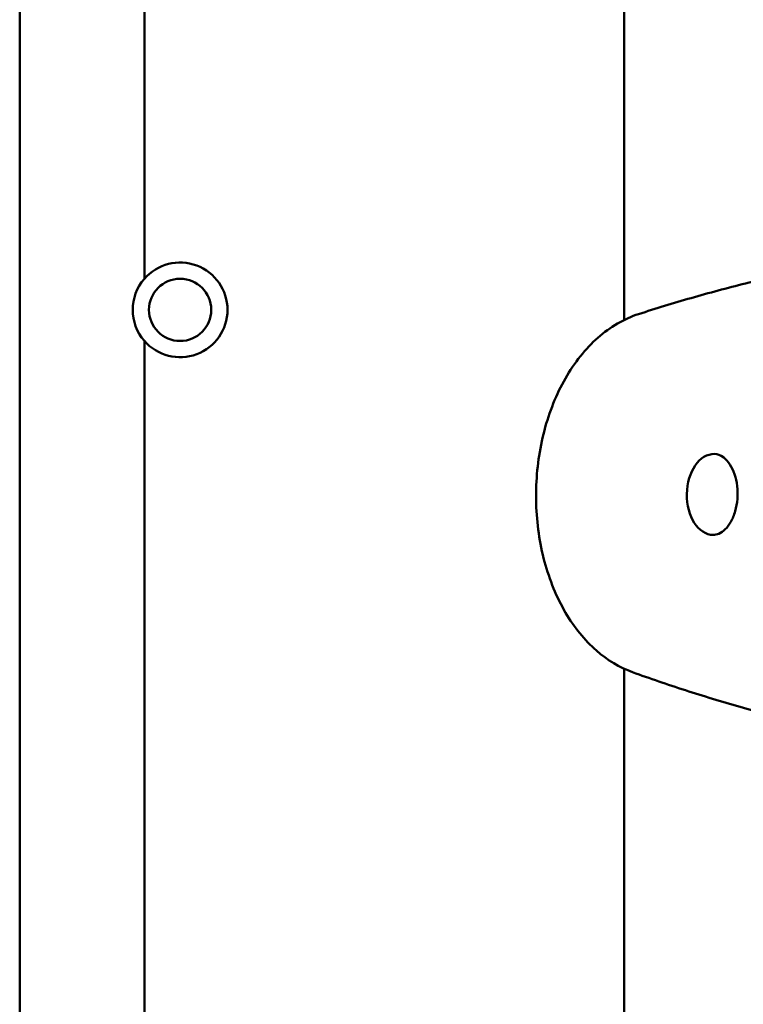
# Model space of a CAD drawing. Header units: millimetres. Extents: x 0 to 4686, y -120 to 1682.
# Tile 117 of 256: x 365 to 394, y 1357 to 1397. Entities that reach past the tile are written whole.
import ezdxf

# ---------------------------------------------------------------- set-up
doc = ezdxf.new("R2010")
doc.units = ezdxf.units.MM
doc.header["$LTSCALE"] = 2
doc.layers.add('Sichtbar (ISO)', color=7, linetype='Continuous', lineweight=50)

msp = doc.modelspace()

# ---------------------------------------------------------------- linework, layer by layer
at = {"layer": 'Sichtbar (ISO)'}
for p, q in [((364.6712, 1398.7601), (364.6712, 1324.9341)), ((369.6712, 1386.3274), (369.6712, 1398.7601)), ((388.9212, 1395.7721), (388.9212, 1384.6779)), ((369.6712, 1339.4574), (369.6712, 1383.8368)), ((388.9212, 1370.6756), (388.9212, 1327.9221))]:
    msp.add_line(p, q, dxfattribs=at)
msp.add_circle((371.1062, 1385.0821), 1.25, dxfattribs=at)
for start, end in [(220.95163, 139.04837), (139.04837, 220.95163)]:
    msp.add_arc((371.1062, 1385.0821), 1.9, start, end, dxfattribs=at)
msp.add_ellipse((392.5146, 1377.6726), major_axis=(-0.0272, -1.6248), ratio=0.6653497, start_param=3.1415927, end_param=6.2831853, dxfattribs=at)
for points, knots in [([(388.9212, 1395.7721), (388.9212, 1397.1072), (388.9213, 1398.4428), (388.9577, 1399.7772), (388.9765, 1400.4654), (389.0049, 1401.1533), (389.0536, 1401.8404), (389.1425, 1403.0946), (389.2989, 1404.3461), (389.5912, 1405.5689), (389.748, 1406.2247), (389.9439, 1406.8723), (390.1787, 1407.5045), (390.6238, 1408.7026), (391.2087, 1409.8456), (391.8622, 1410.9454), (392.2204, 1411.5482), (392.5991, 1412.1381), (392.9898, 1412.7201), (393.4064, 1413.3409), (393.8366, 1413.9528), (394.2743, 1414.5592), (394.7765, 1415.2549), (395.2887, 1415.9433), (395.8023, 1416.6306), (397.946, 1419.4992), (400.1148, 1422.3487), (402.2768, 1425.2038), (403.3968, 1426.6829), (404.5149, 1428.1635), (405.6279, 1429.6473), (405.9889, 1430.1284), (406.3493, 1430.6099), (406.7072, 1431.0936), (406.9756, 1431.4565), (407.2426, 1431.8207), (407.5066, 1432.1868), (407.9196, 1432.7596), (408.3253, 1433.3369), (408.716, 1433.9251), (409.4084, 1434.9674), (410.054, 1436.0438), (410.5816, 1437.1775), (410.8297, 1437.7107), (411.0518, 1438.2567), (411.2421, 1438.8131), (411.354, 1439.1401), (411.4549, 1439.4707), (411.5451, 1439.8042), (411.7082, 1440.4074), (411.8365, 1441.0201), (411.939, 1441.6366), (412.0493, 1442.2993), (412.1299, 1442.9665), (412.1916, 1443.6353), (412.2579, 1444.3552), (412.3023, 1445.0771), (412.3337, 1445.7994), (412.3681, 1446.5901), (412.3869, 1447.3814), (412.3991, 1448.1728), (412.4188, 1449.4495), (412.4212, 1450.7264), (412.4212, 1452.0033)], [0, 0, 0, 0, 0.0635995, 0.0635995, 0.0635995, 0.0964043, 0.0964043, 0.0964043, 0.1562837, 0.1562837, 0.1562837, 0.1883996, 0.1883996, 0.1883996, 0.249265, 0.249265, 0.249265, 0.2826229, 0.2826229, 0.2826229, 0.3181967, 0.3181967, 0.3181967, 0.3590107, 0.3590107, 0.3590107, 0.5293564, 0.5293564, 0.5293564, 0.6176027, 0.6176027, 0.6176027, 0.6462194, 0.6462194, 0.6462194, 0.6676879, 0.6676879, 0.6676879, 0.7012806, 0.7012806, 0.7012806, 0.7608135, 0.7608135, 0.7608135, 0.7888142, 0.7888142, 0.7888142, 0.8052717, 0.8052717, 0.8052717, 0.8350382, 0.8350382, 0.8350382, 0.8670329, 0.8670329, 0.8670329, 0.9014725, 0.9014725, 0.9014725, 0.9391743, 0.9391743, 0.9391743, 1, 1, 1, 1]), ([(400.6952, 1387.5024), (399.9028, 1387.3882), (399.1175, 1387.2611), (397.5634, 1386.9821), (396.7948, 1386.8303), (395.2768, 1386.5037), (394.5274, 1386.3289), (393.0503, 1385.958), (392.3226, 1385.762), (390.8909, 1385.3509), (390.1869, 1385.1357), (389.4957, 1384.912)], [4.80242607, 4.80242607, 4.80242607, 4.80242607, 4.82583877, 4.82583877, 4.84925148, 4.84925148, 4.87266419, 4.87266419, 4.8960769, 4.8960769, 4.91948961, 4.91948961, 4.91948961, 4.91948961]), ([(389.2549, 1370.5384), (388.7317, 1370.7274), (388.2437, 1371.0248), (387.3308, 1371.8214), (386.9159, 1372.3376), (386.2089, 1373.5405), (385.9249, 1374.2358), (385.5259, 1375.7189), (385.4126, 1376.5075), (385.3659, 1378.0961), (385.4321, 1378.8959), (385.7398, 1380.4333), (385.9812, 1381.1706), (386.626, 1382.5103), (387.0293, 1383.1132), (387.9653, 1384.1), (388.4948, 1384.4909), (389.2125, 1384.8117), (389.353, 1384.8658), (389.4956, 1384.912)], [4.9530721, 4.9530721, 4.9530721, 4.9530721, 5.2405795, 5.2405795, 5.5574779, 5.5574779, 5.8926684, 5.8926684, 6.2306788, 6.2306788, 6.568021, 6.568021, 6.9057422, 6.9057422, 7.2431879, 7.2431879, 7.5693819, 7.5693819, 7.6468712, 7.6468712, 7.6468712, 7.6468712]), ([(392.5419, 1379.2974), (392.661, 1379.2954), (392.7839, 1379.2535), (392.9976, 1379.0862), (393.084, 1378.9916), (393.2327, 1378.7613), (393.2961, 1378.6295), (393.3959, 1378.3368), (393.4323, 1378.176), (393.4724, 1377.8409), (393.476, 1377.6666), (393.4491, 1377.324), (393.4187, 1377.1559), (393.3285, 1376.845), (393.269, 1376.7022), (393.1309, 1376.4564), (393.0525, 1376.3532), (392.8881, 1376.1907), (392.8023, 1376.1329), (392.6399, 1376.0616), (392.5632, 1376.0466), (392.4874, 1376.0479)], [1.5875747, 1.5875747, 1.5875747, 1.5875747, 2.0534827, 2.0534827, 2.3698732, 2.3698732, 2.6626847, 2.6626847, 2.9554642, 2.9554642, 3.2506633, 3.2506633, 3.5463484, 3.5463484, 3.8401037, 3.8401037, 4.1319919, 4.1319919, 4.4328129, 4.4328129, 4.7291674, 4.7291674, 4.7291674, 4.7291674]), ([(389.255, 1370.5384), (389.9481, 1370.2882), (390.6546, 1370.0463), (392.0927, 1369.5814), (392.8242, 1369.3584), (394.3102, 1368.9336), (395.0646, 1368.7317), (396.594, 1368.351), (397.369, 1368.1722), (398.9368, 1367.8394), (399.7297, 1367.6855), (400.5301, 1367.5447)], [1.33013881, 1.33013881, 1.33013881, 1.33013881, 1.35388507, 1.35388507, 1.37763132, 1.37763132, 1.40137757, 1.40137757, 1.42512382, 1.42512382, 1.44887007, 1.44887007, 1.44887007, 1.44887007])]:
    msp.add_open_spline(points, degree=3, knots=knots, dxfattribs=at)

doc.saveas('drawing.dxf')
